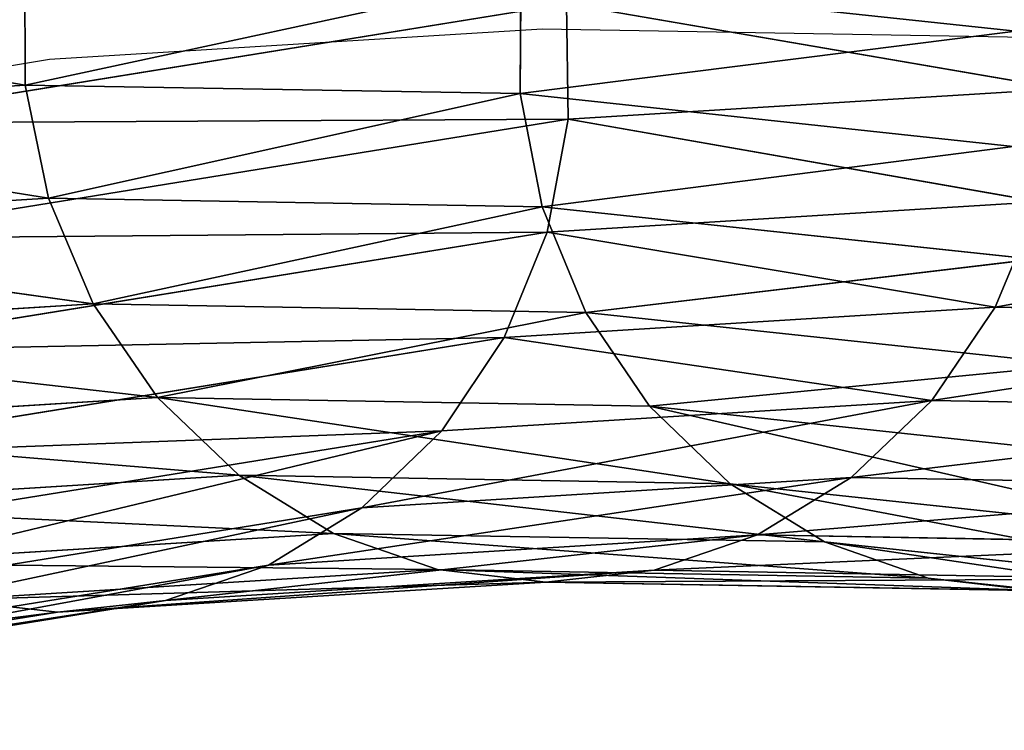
# Model space of a CAD drawing. Extents: x -0.1 to 19.2, y 0 to 39.3.
# Tile 194 of 215: x 12.2 to 13.2, y 38 to 38.8. Entities that reach past the tile are written whole.
import ezdxf

# ---------------------------------------------------------------- set-up
doc = ezdxf.new("R2010")
doc.units = 0
doc.header["$LTSCALE"] = 2.54
doc.layers.get('0').update_dxf_attribs({"color": 13, "linetype": 'CONTINUOUS'})

# ---------------------------------------------------------------- blocks, each defined once
blk = doc.blocks.new('GRUPUJ_50')
at = {"color": 250}
for p, q in [((8.6357, 8.627, 10.4121), (8.6362, 8.5055, 10.4112)), ((8.6357, 8.627, 10.4121), (8.6362, 8.5055, 10.4112)), ((9.1569, 8.6179, 9.0427), (9.1562, 8.4965, 9.0453)), ((9.1569, 8.6179, 9.0427), (9.1562, 8.4965, 9.0453)), ((9.1569, 8.6179, 9.0427), (9.6771, 8.5622, 7.6805)), ((9.1569, 8.6179, 9.0427), (9.6771, 8.5622, 7.6805)), ((8.4281, 8.4654, 14.2456), (9.205, 8.5908, 12.1934)), ((8.4281, 8.4654, 14.2456), (9.205, 8.5908, 12.1934)), ((9.2067, 8.4695, 12.1889), (9.205, 8.5908, 12.1934)), ((9.2067, 8.4695, 12.1889), (9.205, 8.5908, 12.1934)), ((8.1182, 8.4735, 11.7771), (8.6362, 8.5055, 10.4112)), ((8.1182, 8.4735, 11.7771), (8.6362, 8.5055, 10.4112)), ((8.6362, 8.5055, 10.4112), (9.1562, 8.4965, 9.0453)), ((8.6362, 8.5055, 10.4112), (8.6605, 8.3866, 10.4193)), ((8.6362, 8.5055, 10.4112), (9.1562, 8.4965, 9.0453)), ((8.6362, 8.5055, 10.4112), (8.6605, 8.3866, 10.4193)), ((9.1562, 8.4965, 9.0453), (9.1794, 8.3776, 9.0567)), ((9.1562, 8.4965, 9.0453), (9.6745, 8.441, 7.6886)), ((9.1562, 8.4965, 9.0453), (9.1794, 8.3776, 9.0567)), ((9.1562, 8.4965, 9.0453), (9.6745, 8.441, 7.6886)), ((9.2067, 8.4695, 12.1889), (9.7248, 8.5015, 10.8231)), ((9.2067, 8.4695, 12.1889), (9.7248, 8.5015, 10.8231)), ((8.4314, 8.3443, 14.2368), (9.2067, 8.4695, 12.1889)), ((8.4314, 8.3443, 14.2368), (9.2067, 8.4695, 12.1889)), ((9.1846, 8.3508, 12.1755), (9.2067, 8.4695, 12.1889)), ((9.1846, 8.3508, 12.1755), (9.2067, 8.4695, 12.1889)), ((8.1436, 8.3547, 11.7817), (8.6605, 8.3866, 10.4193)), ((8.1436, 8.3547, 11.7817), (8.6605, 8.3866, 10.4193)), ((8.6605, 8.3866, 10.4193), (8.7075, 8.2755, 10.4361)), ((8.6605, 8.3866, 10.4193), (9.1794, 8.3776, 9.0567)), ((8.6605, 8.3866, 10.4193), (8.7075, 8.2755, 10.4361)), ((8.6605, 8.3866, 10.4193), (9.1794, 8.3776, 9.0567)), ((9.1846, 8.3508, 12.1755), (9.7015, 8.3828, 10.8132)), ((9.1846, 8.3508, 12.1755), (9.7015, 8.3828, 10.8132)), ((9.6555, 8.272, 10.7948), (9.7015, 8.3828, 10.8132)), ((9.6555, 8.272, 10.7948), (9.7015, 8.3828, 10.8132)), ((9.1794, 8.3776, 9.0567), (9.2254, 8.2665, 9.0766)), ((9.1794, 8.3776, 9.0567), (9.6958, 8.3224, 7.7056)), ((9.1794, 8.3776, 9.0567), (9.2254, 8.2665, 9.0766)), ((9.1794, 8.3776, 9.0567), (9.6958, 8.3224, 7.7056)), ((8.4108, 8.2259, 14.2193), (9.1846, 8.3508, 12.1755)), ((8.4108, 8.2259, 14.2193), (9.1846, 8.3508, 12.1755)), ((9.1396, 8.2401, 12.1538), (9.1846, 8.3508, 12.1755)), ((9.1396, 8.2401, 12.1538), (9.1846, 8.3508, 12.1755)), ((8.1917, 8.2436, 11.7952), (8.7075, 8.2755, 10.4361)), ((8.1917, 8.2436, 11.7952), (8.7075, 8.2755, 10.4361)), ((8.7075, 8.2755, 10.4361), (8.7752, 8.177, 10.4608)), ((8.7075, 8.2755, 10.4361), (9.2254, 8.2665, 9.0766)), ((8.7075, 8.2755, 10.4361), (8.7752, 8.177, 10.4608)), ((8.7075, 8.2755, 10.4361), (9.2254, 8.2665, 9.0766)), ((9.1396, 8.2401, 12.1538), (9.6555, 8.272, 10.7948)), ((9.1396, 8.2401, 12.1538), (9.6555, 8.272, 10.7948)), ((9.5887, 8.174, 10.7686), (9.6555, 8.272, 10.7948)), ((9.5887, 8.174, 10.7686), (9.6555, 8.272, 10.7948)), ((9.6555, 8.272, 10.7948), (10.1735, 8.263, 9.4354)), ((9.6555, 8.272, 10.7948), (10.1735, 8.263, 9.4354)), ((9.2254, 8.2665, 9.0766), (9.2923, 8.168, 9.1041)), ((9.2254, 8.2665, 9.0766), (9.2923, 8.168, 9.1041)), ((9.2254, 8.2665, 9.0766), (9.7401, 8.2115, 7.7307)), ((9.2254, 8.2665, 9.0766), (9.7401, 8.2115, 7.7307)), ((8.3673, 8.1155, 14.1938), (9.1396, 8.2401, 12.1538)), ((8.3673, 8.1155, 14.1938), (9.1396, 8.2401, 12.1538)), ((9.0738, 8.1422, 12.1247), (9.1396, 8.2401, 12.1538)), ((9.0738, 8.1422, 12.1247), (9.1396, 8.2401, 12.1538)), ((8.2604, 8.1452, 11.817), (8.7752, 8.177, 10.4608)), ((8.2604, 8.1452, 11.817), (8.7752, 8.177, 10.4608)), ((8.7752, 8.177, 10.4608), (8.8607, 8.0954, 10.4924)), ((8.7752, 8.177, 10.4608), (8.8607, 8.0954, 10.4924)), ((8.7752, 8.177, 10.4608), (9.2923, 8.168, 9.1041)), ((8.7752, 8.177, 10.4608), (9.2923, 8.168, 9.1041)), ((9.0738, 8.1422, 12.1247), (9.5887, 8.174, 10.7686)), ((9.0738, 8.1422, 12.1247), (9.5887, 8.174, 10.7686)), ((9.2923, 8.168, 9.1041), (9.3771, 8.0864, 9.138)), ((9.2923, 8.168, 9.1041), (9.8054, 8.1132, 7.7627)), ((9.2923, 8.168, 9.1041), (9.3771, 8.0864, 9.138)), ((9.2923, 8.168, 9.1041), (9.8054, 8.1132, 7.7627)), ((9.5042, 8.0931, 10.7359), (9.5887, 8.174, 10.7686)), ((9.5042, 8.0931, 10.7359), (9.5887, 8.174, 10.7686)), ((9.5887, 8.174, 10.7686), (10.1059, 8.165, 9.412)), ((9.5887, 8.174, 10.7686), (10.1059, 8.165, 9.412)), ((8.3026, 8.0177, 14.1615), (9.0738, 8.1422, 12.1247)), ((8.3026, 8.0177, 14.1615), (9.0738, 8.1422, 12.1247)), ((8.9899, 8.0613, 12.0896), (9.0738, 8.1422, 12.1247)), ((8.9899, 8.0613, 12.0896), (9.0738, 8.1422, 12.1247)), ((8.3466, 8.0636, 11.8462), (8.8607, 8.0954, 10.4924)), ((8.3466, 8.0636, 11.8462), (8.8607, 8.0954, 10.4924)), ((8.8607, 8.0954, 10.4924), (8.9602, 8.0343, 10.5295)), ((8.8607, 8.0954, 10.4924), (9.3771, 8.0864, 9.138)), ((8.8607, 8.0954, 10.4924), (9.3771, 8.0864, 9.138)), ((8.8607, 8.0954, 10.4924), (8.9602, 8.0343, 10.5295)), ((8.9899, 8.0613, 12.0896), (9.5042, 8.0931, 10.7359)), ((8.9899, 8.0613, 12.0896), (9.5042, 8.0931, 10.7359)), ((9.4055, 8.0327, 10.6979), (9.5042, 8.0931, 10.7359)), ((9.4055, 8.0327, 10.6979), (9.5042, 8.0931, 10.7359)), ((9.5042, 8.0931, 10.7359), (10.0206, 8.0841, 9.3815)), ((9.5042, 8.0931, 10.7359), (10.0206, 8.0841, 9.3815)), ((9.3771, 8.0864, 9.138), (9.4761, 8.0254, 9.1767)), ((9.3771, 8.0864, 9.138), (9.8889, 8.0318, 7.8003)), ((9.3771, 8.0864, 9.138), (9.4761, 8.0254, 9.1767)), ((9.3771, 8.0864, 9.138), (9.8889, 8.0318, 7.8003)), ((8.2198, 7.937, 14.1237), (8.9899, 8.0613, 12.0896)), ((8.2198, 7.937, 14.1237), (8.9899, 8.0613, 12.0896)), ((8.8918, 8.0009, 12.0498), (8.9899, 8.0613, 12.0896)), ((8.8918, 8.0009, 12.0498), (8.9899, 8.0613, 12.0896)), ((8.4466, 8.0026, 11.8814), (8.9602, 8.0343, 10.5295)), ((8.4466, 8.0026, 11.8814), (8.9602, 8.0343, 10.5295)), ((8.8918, 8.0009, 12.0498), (9.4055, 8.0327, 10.6979)), ((8.8918, 8.0009, 12.0498), (9.4055, 8.0327, 10.6979)), ((8.9602, 8.0343, 10.5295), (9.4761, 8.0254, 9.1767)), ((8.9602, 8.0343, 10.5295), (9.0693, 7.9964, 10.5704)), ((8.9602, 8.0343, 10.5295), (9.4761, 8.0254, 9.1767)), ((8.9602, 8.0343, 10.5295), (9.0693, 7.9964, 10.5704)), ((9.297, 7.9956, 10.6565), (9.4055, 8.0327, 10.6979)), ((9.297, 7.9956, 10.6565), (9.4055, 8.0327, 10.6979)), ((9.4055, 8.0327, 10.6979), (9.9215, 8.0237, 9.3452)), ((9.4055, 8.0327, 10.6979), (9.9215, 8.0237, 9.3452)), ((9.4761, 8.0254, 9.1767), (9.585, 7.9874, 9.2187)), ((9.4761, 8.0254, 9.1767), (9.585, 7.9874, 9.2187)), ((9.4761, 8.0254, 9.1767), (9.987, 7.9708, 7.8419)), ((9.4761, 8.0254, 9.1767), (9.987, 7.9708, 7.8419)), ((8.1222, 7.8768, 14.082), (8.8918, 8.0009, 12.0498)), ((8.1222, 7.8768, 14.082), (8.8918, 8.0009, 12.0498)), ((8.7836, 7.9638, 12.0073), (8.8918, 8.0009, 12.0498)), ((8.7836, 7.9638, 12.0073), (8.8918, 8.0009, 12.0498)), ((8.556, 7.9647, 11.9212), (9.0693, 7.9964, 10.5704)), ((8.556, 7.9647, 11.9212), (9.0693, 7.9964, 10.5704)), ((9.0693, 7.9964, 10.5704), (9.585, 7.9874, 9.2187)), ((9.0693, 7.9964, 10.5704), (9.1833, 7.9833, 10.6133)), ((9.0693, 7.9964, 10.5704), (9.1833, 7.9833, 10.6133)), ((9.0693, 7.9964, 10.5704), (9.585, 7.9874, 9.2187)), ((9.8127, 7.9866, 9.3048), (9.297, 7.9956, 10.6565)), ((9.8127, 7.9866, 9.3048), (9.297, 7.9956, 10.6565)), ((8.67, 7.9516, 11.9638), (9.1833, 7.9833, 10.6133)), ((8.67, 7.9516, 11.9638), (9.1833, 7.9833, 10.6133)), ((9.585, 7.9874, 9.2187), (10.0954, 7.933, 7.8856)), ((9.585, 7.9874, 9.2187), (9.6989, 7.9743, 9.262)), ((9.585, 7.9874, 9.2187), (10.0954, 7.933, 7.8856)), ((9.585, 7.9874, 9.2187), (9.6989, 7.9743, 9.262)), ((8.556, 7.9647, 11.9212), (8.67, 7.9516, 11.9638)), ((8.556, 7.9647, 11.9212), (8.67, 7.9516, 11.9638)), ((8.67, 7.9516, 11.9638), (8.7836, 7.9638, 12.0073)), ((8.67, 7.9516, 11.9638), (8.7836, 7.9638, 12.0073)), ((7.9008, 7.8275, 13.9948), (8.67, 7.9516, 11.9638)), ((7.9008, 7.8275, 13.9948), (8.67, 7.9516, 11.9638))]:
    blk.add_line(p, q, dxfattribs=at)
at = {"color": 0}
for p, q in [((8.6362, 8.5055, 10.4112), (9.1569, 8.6179, 9.0427)), ((8.6362, 8.5055, 10.4112), (9.1569, 8.6179, 9.0427)), ((8.1165, 8.5948, 11.7816), (8.6362, 8.5055, 10.4112)), ((8.1165, 8.5948, 11.7816), (8.6362, 8.5055, 10.4112)), ((9.7248, 8.5015, 10.8231), (9.205, 8.5908, 12.1934)), ((9.7248, 8.5015, 10.8231), (9.205, 8.5908, 12.1934)), ((9.1562, 8.4965, 9.0453), (9.6771, 8.5622, 7.6805)), ((9.1562, 8.4965, 9.0453), (9.6771, 8.5622, 7.6805)), ((8.6605, 8.3866, 10.4193), (9.1562, 8.4965, 9.0453)), ((8.6605, 8.3866, 10.4193), (9.1562, 8.4965, 9.0453)), ((8.1182, 8.4735, 11.7771), (8.6605, 8.3866, 10.4193)), ((8.1182, 8.4735, 11.7771), (8.6605, 8.3866, 10.4193)), ((9.7015, 8.3828, 10.8132), (9.2067, 8.4695, 12.1889)), ((9.7015, 8.3828, 10.8132), (9.2067, 8.4695, 12.1889)), ((9.1794, 8.3776, 9.0567), (9.6745, 8.441, 7.6886)), ((9.1794, 8.3776, 9.0567), (9.6745, 8.441, 7.6886)), ((8.7075, 8.2755, 10.4361), (9.1794, 8.3776, 9.0567)), ((8.7075, 8.2755, 10.4361), (9.1794, 8.3776, 9.0567)), ((10.2206, 8.3738, 9.4507), (9.6555, 8.272, 10.7948)), ((10.2206, 8.3738, 9.4507), (9.6555, 8.272, 10.7948)), ((8.1436, 8.3547, 11.7817), (8.7075, 8.2755, 10.4361)), ((8.1436, 8.3547, 11.7817), (8.7075, 8.2755, 10.4361)), ((9.6555, 8.272, 10.7948), (9.1846, 8.3508, 12.1755)), ((9.6555, 8.272, 10.7948), (9.1846, 8.3508, 12.1755)), ((9.2254, 8.2665, 9.0766), (9.6958, 8.3224, 7.7056)), ((9.2254, 8.2665, 9.0766), (9.6958, 8.3224, 7.7056))]:
    blk.add_line(p, q, dxfattribs=at)
at = {"color": 35}
for p, q in [((9.297, 7.9956, 10.6565), (8.7836, 7.9638, 12.0073)), ((9.297, 7.9956, 10.6565), (8.7836, 7.9638, 12.0073)), ((9.1833, 7.9833, 10.6133), (9.297, 7.9956, 10.6565)), ((9.1833, 7.9833, 10.6133), (9.297, 7.9956, 10.6565)), ((9.1833, 7.9833, 10.6133), (9.6989, 7.9743, 9.262)), ((9.1833, 7.9833, 10.6133), (9.6989, 7.9743, 9.262)), ((8.7836, 7.9638, 12.0073), (8.0143, 7.8397, 14.0384)), ((8.7836, 7.9638, 12.0073), (8.0143, 7.8397, 14.0384))]:
    blk.add_line(p, q, dxfattribs=at)
mesh = blk.add_polyface(dxfattribs=at)
corners = [(9.205, 8.5908, 12.1934), (8.4011, 8.584, 14.2452), (8.4281, 8.4654, 14.2456), (9.1795, 8.7097, 12.1888)]
mesh.append_faces([[corners[k] for k in face] for face in [(0, 1, 2), (1, 0, 3)]], dxfattribs={"vtx0": -1, "color": 35})
mesh = blk.add_polyface(dxfattribs=at)
corners = [(9.7035, 8.6807, 7.6815), (9.6771, 8.5622, 7.6805), (9.1569, 8.6179, 9.0427)]
mesh.append_faces([[corners[k] for k in face] for face in [(0, 1, 2)]], dxfattribs={"color": 35})
mesh = blk.add_polyface(dxfattribs=at)
corners = [(8.6357, 8.627, 10.4121), (8.6362, 8.5055, 10.4112), (8.1165, 8.5948, 11.7816)]
mesh.append_faces([[corners[k] for k in face] for face in [(0, 1, 2)]], dxfattribs={"color": 35})
mesh = blk.add_polyface(dxfattribs=at)
corners = [(8.6357, 8.627, 10.4121), (9.1569, 8.6179, 9.0427), (8.6362, 8.5055, 10.4112)]
mesh.append_faces([[corners[k] for k in face] for face in [(0, 1, 2)]], dxfattribs={"color": 35})
mesh = blk.add_polyface(dxfattribs=at)
corners = [(9.7243, 8.623, 10.824), (9.205, 8.5908, 12.1934), (9.7248, 8.5015, 10.8231)]
mesh.append_faces([[corners[k] for k in face] for face in [(0, 1, 2)]], dxfattribs={"color": 35})
mesh = blk.add_polyface(dxfattribs=at)
corners = [(9.1569, 8.6179, 9.0427), (9.1562, 8.4965, 9.0453), (8.6362, 8.5055, 10.4112)]
mesh.append_faces([[corners[k] for k in face] for face in [(0, 1, 2)]], dxfattribs={"color": 35})
mesh = blk.add_polyface(dxfattribs=at)
corners = [(9.1569, 8.6179, 9.0427), (9.6771, 8.5622, 7.6805), (9.1562, 8.4965, 9.0453)]
mesh.append_faces([[corners[k] for k in face] for face in [(0, 1, 2)]], dxfattribs={"color": 35})
mesh = blk.add_polyface(dxfattribs=at)
corners = [(8.1165, 8.5948, 11.7816), (8.6362, 8.5055, 10.4112), (8.1182, 8.4735, 11.7771)]
mesh.append_faces([[corners[k] for k in face] for face in [(0, 1, 2)]], dxfattribs={"color": 35})
mesh = blk.add_polyface(dxfattribs=at)
corners = [(9.2067, 8.4695, 12.1889), (8.4281, 8.4654, 14.2456), (8.4314, 8.3443, 14.2368), (9.205, 8.5908, 12.1934)]
mesh.append_faces([[corners[k] for k in face] for face in [(0, 1, 2), (1, 0, 3)]], dxfattribs={"vtx0": -1, "color": 35})
mesh = blk.add_polyface(dxfattribs=at)
corners = [(9.205, 8.5908, 12.1934), (9.2067, 8.4695, 12.1889), (9.7248, 8.5015, 10.8231)]
mesh.append_faces([[corners[k] for k in face] for face in [(0, 1, 2)]], dxfattribs={"color": 35})
mesh = blk.add_polyface(dxfattribs=at)
corners = [(9.6771, 8.5622, 7.6805), (9.6745, 8.441, 7.6886), (9.1562, 8.4965, 9.0453)]
mesh.append_faces([[corners[k] for k in face] for face in [(0, 1, 2)]], dxfattribs={"color": 35})
mesh = blk.add_polyface(dxfattribs=at)
corners = [(8.6362, 8.5055, 10.4112), (8.6605, 8.3866, 10.4193), (8.1182, 8.4735, 11.7771)]
mesh.append_faces([[corners[k] for k in face] for face in [(0, 1, 2)]], dxfattribs={"color": 35})
mesh = blk.add_polyface(dxfattribs=at)
corners = [(8.6362, 8.5055, 10.4112), (9.1562, 8.4965, 9.0453), (8.6605, 8.3866, 10.4193)]
mesh.append_faces([[corners[k] for k in face] for face in [(0, 1, 2)]], dxfattribs={"color": 35})
mesh = blk.add_polyface(dxfattribs=at)
corners = [(9.1562, 8.4965, 9.0453), (9.1794, 8.3776, 9.0567), (8.6605, 8.3866, 10.4193)]
mesh.append_faces([[corners[k] for k in face] for face in [(0, 1, 2)]], dxfattribs={"color": 35})
mesh = blk.add_polyface(dxfattribs=at)
corners = [(9.1562, 8.4965, 9.0453), (9.6745, 8.441, 7.6886), (9.1794, 8.3776, 9.0567)]
mesh.append_faces([[corners[k] for k in face] for face in [(0, 1, 2)]], dxfattribs={"color": 35})
mesh = blk.add_polyface(dxfattribs=at)
corners = [(9.7248, 8.5015, 10.8231), (9.2067, 8.4695, 12.1889), (9.7015, 8.3828, 10.8132)]
mesh.append_faces([[corners[k] for k in face] for face in [(0, 1, 2)]], dxfattribs={"color": 35})
mesh = blk.add_polyface(dxfattribs=at)
corners = [(8.1182, 8.4735, 11.7771), (8.6605, 8.3866, 10.4193), (8.1436, 8.3547, 11.7817)]
mesh.append_faces([[corners[k] for k in face] for face in [(0, 1, 2)]], dxfattribs={"color": 35})
mesh = blk.add_polyface(dxfattribs=at)
corners = [(9.1846, 8.3508, 12.1755), (8.4314, 8.3443, 14.2368), (8.4108, 8.2259, 14.2193), (9.2067, 8.4695, 12.1889)]
mesh.append_faces([[corners[k] for k in face] for face in [(0, 1, 2), (1, 0, 3)]], dxfattribs={"vtx0": -1, "color": 35})
mesh = blk.add_polyface(dxfattribs=at)
corners = [(9.2067, 8.4695, 12.1889), (9.1846, 8.3508, 12.1755), (9.7015, 8.3828, 10.8132)]
mesh.append_faces([[corners[k] for k in face] for face in [(0, 1, 2)]], dxfattribs={"color": 35})
mesh = blk.add_polyface(dxfattribs=at)
corners = [(9.6745, 8.441, 7.6886), (9.6958, 8.3224, 7.7056), (9.1794, 8.3776, 9.0567)]
mesh.append_faces([[corners[k] for k in face] for face in [(0, 1, 2)]], dxfattribs={"color": 35})
mesh = blk.add_polyface(dxfattribs=at)
corners = [(8.6605, 8.3866, 10.4193), (8.7075, 8.2755, 10.4361), (8.1436, 8.3547, 11.7817)]
mesh.append_faces([[corners[k] for k in face] for face in [(0, 1, 2)]], dxfattribs={"color": 35})
mesh = blk.add_polyface(dxfattribs=at)
corners = [(8.6605, 8.3866, 10.4193), (9.1794, 8.3776, 9.0567), (8.7075, 8.2755, 10.4361)]
mesh.append_faces([[corners[k] for k in face] for face in [(0, 1, 2)]], dxfattribs={"color": 35})
mesh = blk.add_polyface(dxfattribs=at)
corners = [(9.7015, 8.3828, 10.8132), (9.1846, 8.3508, 12.1755), (9.6555, 8.272, 10.7948)]
mesh.append_faces([[corners[k] for k in face] for face in [(0, 1, 2)]], dxfattribs={"color": 35})
mesh = blk.add_polyface(dxfattribs=at)
corners = [(9.7015, 8.3828, 10.8132), (9.6555, 8.272, 10.7948), (10.2206, 8.3738, 9.4507)]
mesh.append_faces([[corners[k] for k in face] for face in [(0, 1, 2)]], dxfattribs={"color": 35})
mesh = blk.add_polyface(dxfattribs=at)
corners = [(9.1794, 8.3776, 9.0567), (9.2254, 8.2665, 9.0766), (8.7075, 8.2755, 10.4361)]
mesh.append_faces([[corners[k] for k in face] for face in [(0, 1, 2)]], dxfattribs={"color": 35})
mesh = blk.add_polyface(dxfattribs=at)
corners = [(9.1794, 8.3776, 9.0567), (9.6958, 8.3224, 7.7056), (9.2254, 8.2665, 9.0766)]
mesh.append_faces([[corners[k] for k in face] for face in [(0, 1, 2)]], dxfattribs={"color": 35})
mesh = blk.add_polyface(dxfattribs=at)
corners = [(10.2206, 8.3738, 9.4507), (9.6555, 8.272, 10.7948), (10.1735, 8.263, 9.4354)]
mesh.append_faces([[corners[k] for k in face] for face in [(0, 1, 2)]], dxfattribs={"color": 35})
mesh = blk.add_polyface(dxfattribs=at)
corners = [(8.1436, 8.3547, 11.7817), (8.7075, 8.2755, 10.4361), (8.1917, 8.2436, 11.7952)]
mesh.append_faces([[corners[k] for k in face] for face in [(0, 1, 2)]], dxfattribs={"color": 35})
mesh = blk.add_polyface(dxfattribs=at)
corners = [(9.1396, 8.2401, 12.1538), (8.4108, 8.2259, 14.2193), (8.3673, 8.1155, 14.1938), (9.1846, 8.3508, 12.1755)]
mesh.append_faces([[corners[k] for k in face] for face in [(0, 1, 2), (1, 0, 3)]], dxfattribs={"vtx0": -1, "color": 35})
mesh = blk.add_polyface(dxfattribs=at)
corners = [(9.1846, 8.3508, 12.1755), (9.1396, 8.2401, 12.1538), (9.6555, 8.272, 10.7948)]
mesh.append_faces([[corners[k] for k in face] for face in [(0, 1, 2)]], dxfattribs={"color": 35})
mesh = blk.add_polyface(dxfattribs=at)
corners = [(9.6958, 8.3224, 7.7056), (9.7401, 8.2115, 7.7307), (9.2254, 8.2665, 9.0766)]
mesh.append_faces([[corners[k] for k in face] for face in [(0, 1, 2)]], dxfattribs={"color": 35})
mesh = blk.add_polyface(dxfattribs=at)
corners = [(8.1917, 8.2436, 11.7952), (8.7752, 8.177, 10.4608), (8.2604, 8.1452, 11.817), (8.7075, 8.2755, 10.4361)]
mesh.append_faces([[corners[k] for k in face] for face in [(0, 1, 2), (1, 0, 3)]], dxfattribs={"vtx0": -1, "color": 35})
mesh = blk.add_polyface(dxfattribs=at)
corners = [(8.7752, 8.177, 10.4608), (9.2254, 8.2665, 9.0766), (9.2923, 8.168, 9.1041), (8.7075, 8.2755, 10.4361)]
mesh.append_faces([[corners[k] for k in face] for face in [(0, 1, 2), (1, 0, 3)]], dxfattribs={"vtx0": -1, "color": 35})
mesh = blk.add_polyface(dxfattribs=at)
corners = [(9.5887, 8.174, 10.7686), (9.1396, 8.2401, 12.1538), (9.0738, 8.1422, 12.1247), (9.6555, 8.272, 10.7948)]
mesh.append_faces([[corners[k] for k in face] for face in [(0, 1, 2), (1, 0, 3)]], dxfattribs={"vtx0": -1, "color": 35})
mesh = blk.add_polyface(dxfattribs=at)
corners = [(10.1735, 8.263, 9.4354), (9.5887, 8.174, 10.7686), (10.1059, 8.165, 9.412), (9.6555, 8.272, 10.7948)]
mesh.append_faces([[corners[k] for k in face] for face in [(0, 1, 2), (1, 0, 3)]], dxfattribs={"vtx0": -1, "color": 35})
mesh = blk.add_polyface(dxfattribs=at)
corners = [(9.2923, 8.168, 9.1041), (9.7401, 8.2115, 7.7307), (9.8054, 8.1132, 7.7627), (9.2254, 8.2665, 9.0766)]
mesh.append_faces([[corners[k] for k in face] for face in [(0, 1, 2), (1, 0, 3)]], dxfattribs={"vtx0": -1, "color": 35})
mesh = blk.add_polyface(dxfattribs=at)
corners = [(9.0738, 8.1422, 12.1247), (8.3673, 8.1155, 14.1938), (8.3026, 8.0177, 14.1615), (9.1396, 8.2401, 12.1538)]
mesh.append_faces([[corners[k] for k in face] for face in [(0, 1, 2), (1, 0, 3)]], dxfattribs={"vtx0": -1, "color": 35})
mesh = blk.add_polyface(dxfattribs=at)
corners = [(8.8607, 8.0954, 10.4924), (8.2604, 8.1452, 11.817), (8.7752, 8.177, 10.4608), (8.3466, 8.0636, 11.8462)]
mesh.append_faces([[corners[k] for k in face] for face in [(0, 1, 2), (1, 0, 3)]], dxfattribs={"vtx0": -1, "color": 35})
mesh = blk.add_polyface(dxfattribs=at)
corners = [(9.3771, 8.0864, 9.138), (8.7752, 8.177, 10.4608), (9.2923, 8.168, 9.1041), (8.8607, 8.0954, 10.4924)]
mesh.append_faces([[corners[k] for k in face] for face in [(0, 1, 2), (1, 0, 3)]], dxfattribs={"vtx0": -1, "color": 35})
mesh = blk.add_polyface(dxfattribs=at)
corners = [(9.5887, 8.174, 10.7686), (8.9899, 8.0613, 12.0896), (9.5042, 8.0931, 10.7359), (9.0738, 8.1422, 12.1247)]
mesh.append_faces([[corners[k] for k in face] for face in [(0, 1, 2), (1, 0, 3)]], dxfattribs={"vtx0": -1, "color": 35})
mesh = blk.add_polyface(dxfattribs=at)
corners = [(9.8889, 8.0318, 7.8003), (9.2923, 8.168, 9.1041), (9.8054, 8.1132, 7.7627), (9.3771, 8.0864, 9.138)]
mesh.append_faces([[corners[k] for k in face] for face in [(0, 1, 2), (1, 0, 3)]], dxfattribs={"vtx0": -1, "color": 35})
mesh = blk.add_polyface(dxfattribs=at)
corners = [(10.1059, 8.165, 9.412), (9.5042, 8.0931, 10.7359), (10.0206, 8.0841, 9.3815), (9.5887, 8.174, 10.7686)]
mesh.append_faces([[corners[k] for k in face] for face in [(0, 1, 2), (1, 0, 3)]], dxfattribs={"vtx0": -1, "color": 35})
mesh = blk.add_polyface(dxfattribs=at)
corners = [(9.0738, 8.1422, 12.1247), (8.2198, 7.937, 14.1237), (8.9899, 8.0613, 12.0896), (8.3026, 8.0177, 14.1615)]
mesh.append_faces([[corners[k] for k in face] for face in [(0, 1, 2), (1, 0, 3)]], dxfattribs={"vtx0": -1, "color": 35})
mesh = blk.add_polyface(dxfattribs=at)
corners = [(8.9602, 8.0343, 10.5295), (8.3466, 8.0636, 11.8462), (8.8607, 8.0954, 10.4924), (8.4466, 8.0026, 11.8814)]
mesh.append_faces([[corners[k] for k in face] for face in [(0, 1, 2), (1, 0, 3)]], dxfattribs={"vtx0": -1, "color": 35})
mesh = blk.add_polyface(dxfattribs=at)
corners = [(9.4761, 8.0254, 9.1767), (8.8607, 8.0954, 10.4924), (9.3771, 8.0864, 9.138), (8.9602, 8.0343, 10.5295)]
mesh.append_faces([[corners[k] for k in face] for face in [(0, 1, 2), (1, 0, 3)]], dxfattribs={"vtx0": -1, "color": 35})
mesh = blk.add_polyface(dxfattribs=at)
corners = [(9.5042, 8.0931, 10.7359), (8.8918, 8.0009, 12.0498), (9.4055, 8.0327, 10.6979), (8.9899, 8.0613, 12.0896)]
mesh.append_faces([[corners[k] for k in face] for face in [(0, 1, 2), (1, 0, 3)]], dxfattribs={"vtx0": -1, "color": 35})
mesh = blk.add_polyface(dxfattribs=at)
corners = [(10.0206, 8.0841, 9.3815), (9.4055, 8.0327, 10.6979), (9.9215, 8.0237, 9.3452), (9.5042, 8.0931, 10.7359)]
mesh.append_faces([[corners[k] for k in face] for face in [(0, 1, 2), (1, 0, 3)]], dxfattribs={"vtx0": -1, "color": 35})
mesh = blk.add_polyface(dxfattribs=at)
corners = [(9.987, 7.9708, 7.8419), (9.3771, 8.0864, 9.138), (9.8889, 8.0318, 7.8003), (9.4761, 8.0254, 9.1767)]
mesh.append_faces([[corners[k] for k in face] for face in [(0, 1, 2), (1, 0, 3)]], dxfattribs={"vtx0": -1, "color": 35})
mesh = blk.add_polyface(dxfattribs=at)
corners = [(8.9899, 8.0613, 12.0896), (8.1222, 7.8768, 14.082), (8.8918, 8.0009, 12.0498), (8.2198, 7.937, 14.1237)]
mesh.append_faces([[corners[k] for k in face] for face in [(0, 1, 2), (1, 0, 3)]], dxfattribs={"vtx0": -1, "color": 35})
mesh = blk.add_polyface(dxfattribs=at)
corners = [(9.0693, 7.9964, 10.5704), (8.4466, 8.0026, 11.8814), (8.9602, 8.0343, 10.5295), (8.556, 7.9647, 11.9212)]
mesh.append_faces([[corners[k] for k in face] for face in [(0, 1, 2), (1, 0, 3)]], dxfattribs={"vtx0": -1, "color": 35})
mesh = blk.add_polyface(dxfattribs=at)
corners = [(9.4055, 8.0327, 10.6979), (8.7836, 7.9638, 12.0073), (9.297, 7.9956, 10.6565), (8.8918, 8.0009, 12.0498)]
mesh.append_faces([[corners[k] for k in face] for face in [(0, 1, 2), (1, 0, 3)]], dxfattribs={"vtx0": -1, "color": 35})
mesh = blk.add_polyface(dxfattribs=at)
corners = [(9.585, 7.9874, 9.2187), (8.9602, 8.0343, 10.5295), (9.4761, 8.0254, 9.1767), (9.0693, 7.9964, 10.5704)]
mesh.append_faces([[corners[k] for k in face] for face in [(0, 1, 2), (1, 0, 3)]], dxfattribs={"vtx0": -1, "color": 35})
mesh = blk.add_polyface(dxfattribs=at)
corners = [(9.9215, 8.0237, 9.3452), (9.297, 7.9956, 10.6565), (9.8127, 7.9866, 9.3048), (9.4055, 8.0327, 10.6979)]
mesh.append_faces([[corners[k] for k in face] for face in [(0, 1, 2), (1, 0, 3)]], dxfattribs={"vtx0": -1, "color": 35})
mesh = blk.add_polyface(dxfattribs=at)
corners = [(10.0954, 7.933, 7.8856), (9.4761, 8.0254, 9.1767), (9.987, 7.9708, 7.8419), (9.585, 7.9874, 9.2187)]
mesh.append_faces([[corners[k] for k in face] for face in [(0, 1, 2), (1, 0, 3)]], dxfattribs={"vtx0": -1, "color": 35})
mesh = blk.add_polyface(dxfattribs=at)
corners = [(8.8918, 8.0009, 12.0498), (8.0143, 7.8397, 14.0384), (8.7836, 7.9638, 12.0073), (8.1222, 7.8768, 14.082)]
mesh.append_faces([[corners[k] for k in face] for face in [(0, 1, 2), (1, 0, 3)]], dxfattribs={"vtx0": -1, "color": 35})
mesh = blk.add_polyface(dxfattribs=at)
corners = [(9.1833, 7.9833, 10.6133), (8.556, 7.9647, 11.9212), (9.0693, 7.9964, 10.5704), (8.67, 7.9516, 11.9638)]
mesh.append_faces([[corners[k] for k in face] for face in [(0, 1, 2), (1, 0, 3)]], dxfattribs={"vtx0": -1, "color": 35})
mesh = blk.add_polyface(dxfattribs=at)
corners = [(9.297, 7.9956, 10.6565), (8.67, 7.9516, 11.9638), (9.1833, 7.9833, 10.6133), (8.7836, 7.9638, 12.0073)]
mesh.append_faces([[corners[k] for k in face] for face in [(0, 1, 2), (1, 0, 3)]], dxfattribs={"vtx0": -1, "color": 35})
mesh = blk.add_polyface(dxfattribs=at)
corners = [(9.6989, 7.9743, 9.262), (9.0693, 7.9964, 10.5704), (9.585, 7.9874, 9.2187), (9.1833, 7.9833, 10.6133)]
mesh.append_faces([[corners[k] for k in face] for face in [(0, 1, 2), (1, 0, 3)]], dxfattribs={"vtx0": -1, "color": 35})
mesh = blk.add_polyface(dxfattribs=at)
corners = [(9.8127, 7.9866, 9.3048), (9.1833, 7.9833, 10.6133), (9.6989, 7.9743, 9.262), (9.297, 7.9956, 10.6565)]
mesh.append_faces([[corners[k] for k in face] for face in [(0, 1, 2), (1, 0, 3)]], dxfattribs={"vtx0": -1, "color": 35})
mesh = blk.add_polyface(dxfattribs=at)
corners = [(10.2092, 7.9199, 7.9295), (9.585, 7.9874, 9.2187), (10.0954, 7.933, 7.8856), (9.6989, 7.9743, 9.262)]
mesh.append_faces([[corners[k] for k in face] for face in [(0, 1, 2), (1, 0, 3)]], dxfattribs={"vtx0": -1, "color": 35})
mesh = blk.add_polyface(dxfattribs=at)
corners = [(8.67, 7.9516, 11.9638), (7.7866, 7.8405, 13.9529), (8.556, 7.9647, 11.9212), (7.9008, 7.8275, 13.9948)]
mesh.append_faces([[corners[k] for k in face] for face in [(0, 1, 2), (1, 0, 3)]], dxfattribs={"vtx0": -1, "color": 35})
mesh = blk.add_polyface(dxfattribs=at)
corners = [(8.7836, 7.9638, 12.0073), (7.9008, 7.8275, 13.9948), (8.67, 7.9516, 11.9638), (8.0143, 7.8397, 14.0384)]
mesh.append_faces([[corners[k] for k in face] for face in [(0, 1, 2), (1, 0, 3)]], dxfattribs={"vtx0": -1, "color": 35})
blk = doc.blocks.new('GRUPUJ_55')
at = {"color": 0}
for p, q in [((12.7535, 38.7643, 10.6176), (12.2358, 38.7322, 11.9853)), ((13.2727, 38.7552, 9.25), (12.7535, 38.7643, 10.6176)), ((12.2358, 38.7322, 11.9853), (11.4592, 38.6068, 14.0367))]:
    blk.add_line(p, q, dxfattribs=at)
blk.add_blockref('GRUPUJ_50', (3.5742, 30.2), dxfattribs=at)

msp = doc.modelspace()

# ---------------------------------------------------------------- block references
at = {"color": 0}
msp.add_blockref('GRUPUJ_55', (0, 0), dxfattribs=at)

doc.saveas('drawing.dxf')
